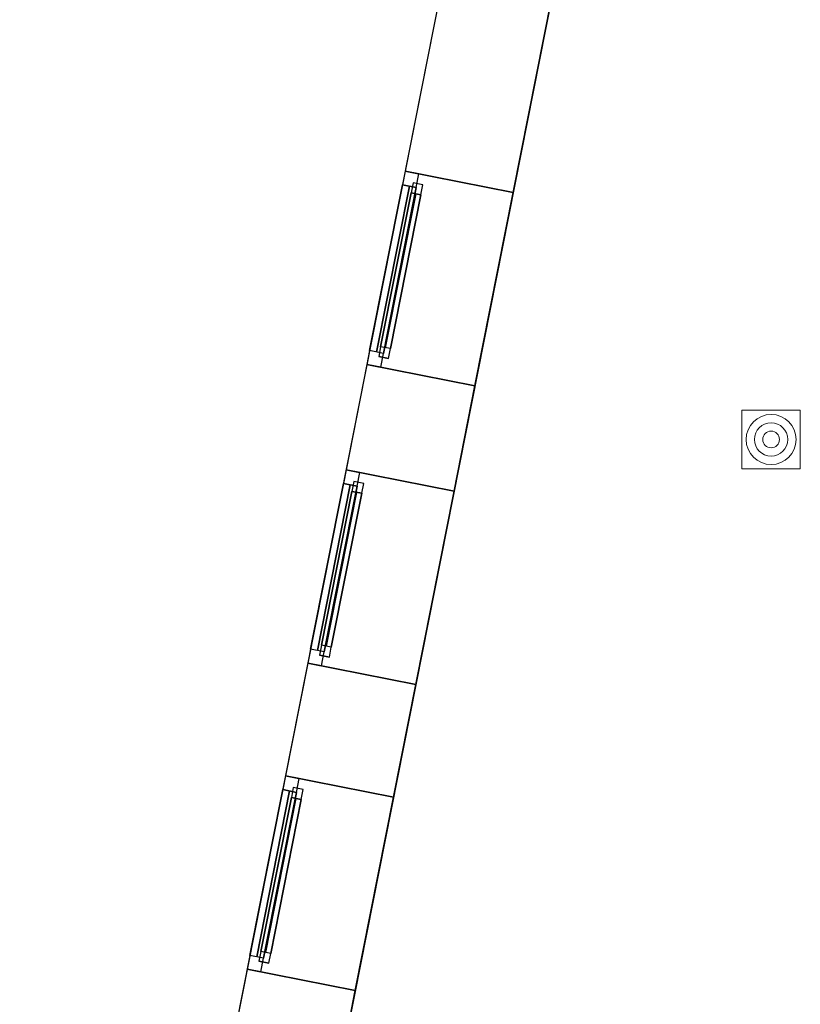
# Model space of a CAD drawing. Header units: metres. Extents: x 397.7 to 427.5, y 12.7 to 28.4.
# Tile 9 of 127: x 397.7 to 401.6, y 18.4 to 23.3. Entities that reach past the tile are written whole.
import ezdxf

# ---------------------------------------------------------------- set-up
doc = ezdxf.new("R2010")
doc.units = ezdxf.units.M
doc.layers.add('01_CARPINTERIA', color=5, linetype='Continuous', lineweight=25, true_color=0x0000ff)
doc.layers.add('01_SUELOS', color=7, linetype='Continuous', lineweight=25, true_color=0x007f00)
for name, color, linetype, lineweight in [('A-DETL-GENF-OTLN', 7, 'Continuous', 18), ('A-GENM-____-OTLN', 7, 'Continuous', 18), ('A-WALL-____-MCUT', 7, 'Continuous', 25), ('A-WALL-____-OTLN', 7, 'Continuous', 25)]:
    doc.layers.add(name, color=color, linetype=linetype, lineweight=lineweight)

# ---------------------------------------------------------------- blocks, each defined once
blk = doc.blocks.new('Family - Façana nord-oest P4-153718-07_TEL_P4')
at = {"layer": 'A-WALL-____-MCUT', "color": 253, "true_color": 0xaaaaaa}
for p, q in [((5.7824, 0.55), (4.1642, 0.55)), ((5.7824, 0), (5.7824, 0.55)), ((7.3022, 0.55), (6.766, 0.55)), ((6.766, 0.55), (6.766, 0)), ((7.3022, 0), (7.3022, 0.55)), ((8.2857, 0.55), (8.2857, 0)), ((8.8601, 0.55), (8.2857, 0.55)), ((8.8601, 0), (8.8601, 0.55)), ((9.8436, 0.55), (9.8436, 0)), ((11.4494, 0.55), (9.8436, 0.55)), ((4.1642, 0), (5.7824, 0)), ((6.766, 0), (7.3022, 0)), ((8.2857, 0), (8.8601, 0)), ((9.8436, 0), (11.4494, 0))]:
    blk.add_line(p, q, dxfattribs=at)
at = {"layer": 'A-WALL-____-OTLN', "color": 253, "true_color": 0xaaaaaa}
for p, q in [((15.5778, 0.55), (-0.109, 0.55)), ((6.766, 0.55), (5.7824, 0.55)), ((5.7824, 0.55), (5.7824, 0)), ((6.766, 0), (6.766, 0.55)), ((8.2857, 0.55), (7.3022, 0.55)), ((7.3022, 0.55), (7.3022, 0)), ((8.2857, 0), (8.2857, 0.55)), ((9.8436, 0.55), (8.8601, 0.55)), ((8.8601, 0.55), (8.8601, 0)), ((9.8436, 0), (9.8436, 0.55)), ((0.1631, 0), (15.6867, 0)), ((5.7824, 0), (6.766, 0)), ((7.3022, 0), (8.2857, 0)), ((8.8601, 0), (9.8436, 0))]:
    blk.add_line(p, q, dxfattribs=at)
at = {"layer": 'A-WALL-____-OTLN', "color": 253, "lineweight": 18, "true_color": 0xaaaaaa}
blk.add_line((0, 0), (15.6867, 0), dxfattribs=at)
blk = doc.blocks.new('Family - Vano finestra P4-153722-07_TEL_P4')
at = {"layer": 'A-GENM-____-OTLN', "color": 253, "true_color": 0xaaaaaa}
for p, q in [((399.0078, 19.5371), (398.8167, 18.5723)), ((398.8167, 18.5723), (399.0078, 19.5371)), ((399.5473, 19.4302), (399.0078, 19.5371)), ((399.5473, 19.4302), (399.0078, 19.5371)), ((399.3562, 18.4655), (399.5473, 19.4302)), ((399.5473, 19.4302), (399.3562, 18.4655)), ((398.8167, 18.5723), (399.3562, 18.4655)), ((399.3562, 18.4655), (398.8167, 18.5723))]:
    blk.add_line(p, q, dxfattribs=at)
blk = doc.blocks.new('Family - Vano finestra P4-153724-07_TEL_P4')
at = {"layer": 'A-GENM-____-OTLN', "color": 253, "true_color": 0xaaaaaa}
for p, q in [((399.3106, 21.0653), (399.1194, 20.1005)), ((399.1194, 20.1005), (399.3106, 21.0653)), ((399.8501, 20.9584), (399.3106, 21.0653)), ((399.8501, 20.9584), (399.3106, 21.0653)), ((399.6589, 19.9936), (399.8501, 20.9584)), ((399.8501, 20.9584), (399.6589, 19.9936)), ((399.1194, 20.1005), (399.6589, 19.9936)), ((399.6589, 19.9936), (399.1194, 20.1005))]:
    blk.add_line(p, q, dxfattribs=at)
blk = doc.blocks.new('Family - Vano finestra P4-153730-07_TEL_P4')
at = {"layer": 'A-GENM-____-OTLN', "color": 253, "true_color": 0xaaaaaa}
for p, q in [((399.6059, 22.5561), (399.4148, 21.5913)), ((399.4148, 21.5913), (399.6059, 22.5561)), ((400.1454, 22.4492), (399.6059, 22.5561)), ((400.1454, 22.4492), (399.6059, 22.5561)), ((399.9543, 21.4844), (400.1454, 22.4492)), ((400.1454, 22.4492), (399.9543, 21.4844)), ((399.4148, 21.5913), (399.9543, 21.4844)), ((399.9543, 21.4844), (399.4148, 21.5913))]:
    blk.add_line(p, q, dxfattribs=at)
blk = doc.blocks.new('Forma directa - LONDR55-XX_ZZ-ARQ-CAA-M3D-Londres55-153737-07_TEL_P4')
at = {"layer": '01_CARPINTERIA', "color": 161, "true_color": 0xaaaaff}
for p, q in [((0.1, 0.1), (0.05, 0.1)), ((0.05, 0.1), (0.05, 0.05)), ((0.1, 0.1), (0.05, 0.1)), ((0.05, 0.1), (0.05, 0.05)), ((0.1, 0.05), (0.1, 0.1)), ((0.1, 0.1), (0.1, 0.05)), ((0.1, 0.1), (0.8835, 0.1)), ((0.8835, 0.1), (0.1, 0.1)), ((0.1, 0.1), (0.1, 0.05)), ((0.1, 0.05), (0.1, 0.1)), ((0.9335, 0.1), (0.8835, 0.1)), ((0.8835, 0.1), (0.8835, 0.05)), ((0.9335, 0.1), (0.8835, 0.1)), ((0.8835, 0.1), (0.8835, 0.05)), ((0.8835, 0.1), (0.8835, 0.05)), ((0.8835, 0.1), (0.8835, 0.05)), ((0.9335, 0.05), (0.9335, 0.1)), ((0.9335, 0.1), (0.9335, 0.05)), ((0.07, 0.07), (0, 0.07)), ((0, 0.07), (0, 0)), ((0.07, 0.07), (0, 0.07)), ((0, 0.07), (0, 0)), ((0.05, 0.05), (0.1, 0.05)), ((0.05, 0.05), (0.1, 0.05)), ((0.07, 0.07), (0.9135, 0.07)), ((0.9135, 0.07), (0.07, 0.07)), ((0.07, 0.07), (0.07, 0)), ((0.07, 0), (0.07, 0.07)), ((0.07, 0), (0.07, 0.07)), ((0.07, 0.07), (0.07, 0)), ((0.8835, 0.075), (0.1, 0.075)), ((0.8835, 0.075), (0.1, 0.075)), ((0.1, 0.05), (0.8835, 0.05)), ((0.8835, 0.05), (0.1, 0.05)), ((0.8835, 0.05), (0.9335, 0.05)), ((0.8835, 0.05), (0.9335, 0.05)), ((0.9135, 0.07), (0.9135, 0)), ((0.9135, 0.07), (0.9135, 0)), ((0.9835, 0.07), (0.9135, 0.07)), ((0.9135, 0.07), (0.9135, 0)), ((0.9835, 0.07), (0.9135, 0.07)), ((0.9135, 0.07), (0.9135, 0)), ((0.9835, 0), (0.9835, 0.07)), ((0.9835, 0.07), (0.9835, 0)), ((0, 0), (0.07, 0)), ((0, 0), (0.07, 0)), ((0.9135, 0.035), (0.07, 0.035)), ((0.07, 0.035), (0.9135, 0.035)), ((0.07, 0), (0.9135, 0)), ((0.9135, 0), (0.07, 0)), ((0.9135, 0), (0.9835, 0)), ((0.9135, 0), (0.9835, 0))]:
    blk.add_line(p, q, dxfattribs=at)
blk = doc.blocks.new('Forma directa - Finestra P4-153738-07_TEL_P4')
blk.add_blockref('Forma directa - LONDR55-XX_ZZ-ARQ-CAA-M3D-Londres55-153737-07_TEL_P4', (0, 0))
blk = doc.blocks.new('Forma directa - Finestra P4-154038-07_TEL_P4')
blk.add_blockref('Forma directa - LONDR55-XX_ZZ-ARQ-CAA-M3D-Londres55-153737-07_TEL_P4', (0, 0))
blk = doc.blocks.new('Forma directa - Finestra P4-154316-07_TEL_P4')
blk.add_blockref('Forma directa - LONDR55-XX_ZZ-ARQ-CAA-M3D-Londres55-153737-07_TEL_P4', (0, 0))
blk = doc.blocks.new('Family - LONDR55-XX_ZZ-ARQ-CAA-M3D-Londres55-154484-07_TEL_P4')
at = {"layer": '01_SUELOS', "color": 9, "true_color": 0xaad4aa}
for p, q in [((2.9635, 14.9576), (0, 0)), ((0, 0), (2.9635, 14.9576))]:
    blk.add_line(p, q, dxfattribs=at)
blk = doc.blocks.new('LONDR55-XX_ZZ-ARQ-CAA-M3D-Londres55_ifc-1-07_TEL_P4')
at = {"layer": '01_CARPINTERIA', "color": 253, "lineweight": 18, "true_color": 0xaaaaaa}
for name, p, rotation in [('Forma directa - Finestra P4-153738-07_TEL_P4', (399.6059, 22.5561), 258.793356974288), ('Forma directa - Finestra P4-154038-07_TEL_P4', (399.3106, 21.0653), 258.7933569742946), ('Forma directa - Finestra P4-154316-07_TEL_P4', (399.0078, 19.5371), 258.7933569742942)]:
    blk.add_blockref(name, p, dxfattribs=dict(at, rotation=rotation))
at = {"layer": '01_SUELOS', "color": 253, "lineweight": 18, "true_color": 0xaaaaaa}
blk.add_blockref('Family - LONDR55-XX_ZZ-ARQ-CAA-M3D-Londres55-154484-07_TEL_P4', (398.2952, 13.1106), dxfattribs=at)
at = {"layer": 'A-GENM-____-OTLN', "color": 253, "lineweight": 18, "true_color": 0xaaaaaa}
for name in ['Family - Vano finestra P4-153730-07_TEL_P4', 'Family - Vano finestra P4-153724-07_TEL_P4', 'Family - Vano finestra P4-153722-07_TEL_P4']:
    blk.add_blockref(name, (0, 0), dxfattribs=at)
at = {"layer": 'A-WALL-____-OTLN', "color": 253, "lineweight": 18, "true_color": 0xaaaaaa, "rotation": 258.7933562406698}
blk.add_blockref('Family - Façana nord-oest P4-153718-07_TEL_P4', (400.7297, 28.2282), dxfattribs=at)
blk = doc.blocks.new('ZYR_08_04 Altaveu Sostre Encastat - Altaveu Encastat 08 _Rect_-911407-07_TEL_P4')
at = {"layer": 'A-DETL-GENF-OTLN', "color": 6, "true_color": 0xff00ff}
for p, q in [((-0.145825, 0.145825), (0.145825, 0.145825)), ((-0.145825, -0.145825), (-0.145825, 0.145825)), ((0.145825, 0.145825), (0.145825, -0.145825)), ((0.145825, -0.145825), (-0.145825, -0.145825))]:
    blk.add_line(p, q, dxfattribs=at)
for radius in [0.125, 0.083333, 0.041667]:
    blk.add_circle((0, 0), radius, dxfattribs=at)

msp = doc.modelspace()

# ---------------------------------------------------------------- block references
at = {"lineweight": 5}
msp.add_blockref('LONDR55-XX_ZZ-ARQ-CAA-M3D-Londres55_ifc-1-07_TEL_P4', (0, 0), dxfattribs=at)
at = {"layer": 'A-DETL-GENF-OTLN', "color": 6, "true_color": 0xff00ff}
msp.add_blockref('ZYR_08_04 Altaveu Sostre Encastat - Altaveu Encastat 08 _Rect_-911407-07_TEL_P4', (401.4328, 21.2166), dxfattribs=at)

doc.saveas('drawing.dxf')
